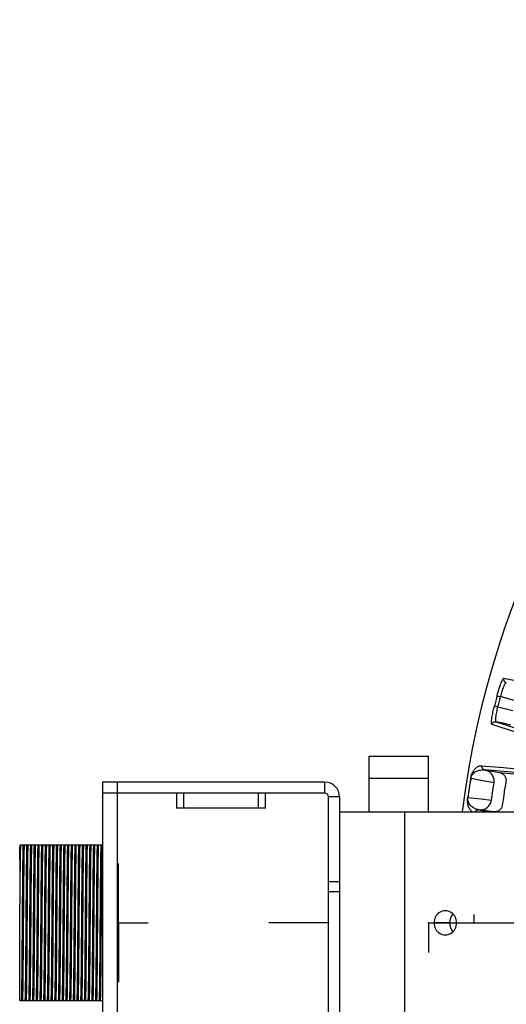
# Model space of a CAD drawing. Header units: millimetres. Extents: x -210 to 108, y 0 to 276.
# Tile 5 of 19: x -210 to -144, y 143 to 276. Entities that reach past the tile are written whole.
import ezdxf

# ---------------------------------------------------------------- set-up
doc = ezdxf.new("R2010")
doc.units = ezdxf.units.MM
doc.header["$PDSIZE"] = -1

msp = doc.modelspace()

# ---------------------------------------------------------------- linework, layer by layer
at = {"color": 7, "linetype": 'Continuous', "lineweight": 25}
for p, q in [((-145.49, 184.6), (-145.01, 184.47)), ((-143.03, 183.92), (-145.01, 184.47)), ((-145.85, 183.21), (-145.37, 183.09)), ((-145.37, 183.09), (-143.36, 182.62)), ((-145.59, 181.09), (-145.64, 181.16)), ((-162.73, 168.94), (-162.73, 176.44)), ((-162.73, 176.44), (-154.73, 176.44)), ((-154.73, 168.94), (-154.73, 176.44)), ((-147.14, 174.57), (-147.13, 174.57)), ((-147.13, 174.57), (-145.15, 174.22)), ((-141.97, 174.12), (-147.13, 174.57)), ((-145.15, 174.22), (-140.02, 173.78)), ((-198.73, 172.94), (-198.73, 134.94)), ((-168.73, 172.94), (-198.73, 172.94)), ((-196.73, 172.94), (-196.73, 136.44)), ((-168.73, 171.44), (-168.73, 172.94)), ((-154.73, 173.44), (-162.73, 173.44)), ((-168.73, 171.44), (-198.73, 171.44)), ((-188.73, 171.44), (-188.73, 169.44)), ((-187.73, 169.44), (-187.73, 171.44)), ((-177.73, 171.44), (-177.73, 169.44)), ((-176.73, 169.44), (-176.73, 171.44)), ((-168.23, 136.94), (-168.23, 170.94)), ((-166.73, 170.94), (-168.23, 170.94)), ((-166.73, 170.94), (-166.73, 136.94)), ((-149.44, 170.89), (-149.43, 170.88)), ((-176.73, 169.44), (-188.73, 169.44)), ((-166.73, 168.94), (-44.23, 168.94)), ((-157.93, 138.94), (-157.93, 168.94)), ((-147.94, 169.2), (-147.95, 169.2)), ((-145.96, 168.94), (-147.94, 169.2)), ((-147.94, 169.2), (-146.77, 168.94)), ((-209.31, 164.44), (-209.89, 164.44)), ((-208.81, 164.44), (-209.28, 164.44)), ((-208.31, 164.44), (-208.78, 164.44)), ((-207.81, 164.44), (-208.28, 164.44)), ((-207.31, 164.44), (-207.78, 164.44)), ((-206.81, 164.44), (-207.28, 164.44)), ((-206.31, 164.44), (-206.78, 164.44)), ((-205.81, 164.44), (-206.28, 164.44)), ((-205.31, 164.44), (-205.78, 164.44)), ((-204.81, 164.44), (-205.28, 164.44)), ((-204.31, 164.44), (-204.78, 164.44)), ((-203.81, 164.44), (-204.28, 164.44)), ((-203.31, 164.44), (-203.78, 164.44)), ((-202.81, 164.44), (-203.28, 164.44)), ((-202.31, 164.44), (-202.78, 164.44)), ((-201.81, 164.44), (-202.28, 164.44)), ((-201.31, 164.44), (-201.78, 164.44)), ((-200.81, 164.44), (-201.28, 164.44)), ((-200.31, 164.44), (-200.78, 164.44)), ((-199.81, 164.44), (-200.28, 164.44)), ((-199.31, 164.44), (-199.78, 164.44)), ((-198.81, 164.44), (-199.28, 164.44)), ((-198.73, 164.44), (-198.78, 164.44)), ((-168.23, 159.53), (-166.73, 159.53)), ((-166.73, 158.12), (-168.23, 158.12)), ((-209.88, 143.44), (-209.88, 156.41)), ((-151.9, 153.94), (-153.97, 153.94)), ((-209.88, 143.44), (-209.64, 143.44)), ((-209.61, 143.44), (-209.14, 143.44)), ((-209.11, 143.44), (-208.64, 143.44)), ((-208.61, 143.44), (-208.14, 143.44)), ((-208.11, 143.44), (-207.64, 143.44)), ((-207.61, 143.44), (-207.14, 143.44)), ((-207.11, 143.44), (-206.64, 143.44)), ((-206.61, 143.44), (-206.14, 143.44)), ((-206.11, 143.44), (-205.64, 143.44)), ((-205.61, 143.44), (-205.14, 143.44)), ((-205.11, 143.44), (-204.64, 143.44)), ((-204.61, 143.44), (-204.14, 143.44)), ((-204.11, 143.44), (-203.64, 143.44)), ((-203.61, 143.44), (-203.14, 143.44)), ((-203.11, 143.44), (-202.64, 143.44)), ((-202.61, 143.44), (-202.14, 143.44)), ((-202.11, 143.44), (-201.64, 143.44)), ((-201.61, 143.44), (-201.14, 143.44)), ((-201.11, 143.44), (-200.64, 143.44)), ((-200.61, 143.44), (-200.14, 143.44)), ((-200.11, 143.44), (-199.64, 143.44)), ((-199.61, 143.44), (-199.14, 143.44)), ((-199.11, 143.44), (-198.73, 143.44))]:
    msp.add_line(p, q, dxfattribs=at)
at = {"color": 7, "linetype": 'Continuous'}
for p, q in [((-196.58, 153.94), (-196.58, 161.97)), ((-196.58, 153.94), (-196.58, 161.97)), ((-168.23, 153.94), (-168.23, 157.96)), ((-168.23, 153.94), (-168.23, 157.96)), ((-148.58, 153.94), (-148.58, 155.05)), ((-196.58, 153.94), (-192.57, 153.94)), ((-196.58, 153.94), (-196.58, 145.92)), ((-196.58, 153.94), (-192.57, 153.94)), ((-196.58, 153.94), (-192.57, 153.94)), ((-196.58, 153.94), (-196.58, 145.92)), ((-196.58, 153.94), (-192.57, 153.94)), ((-168.23, 153.94), (-176.26, 153.94)), ((-168.23, 153.94), (-176.26, 153.94)), ((-154.73, 153.94), (-154.73, 149.93)), ((-154.73, 153.94), (-146.71, 153.94)), ((-148.58, 153.94), (-140.56, 153.94))]:
    msp.add_line(p, q, dxfattribs=at)
at = {"color": 7, "linetype": 'Continuous', "lineweight": 25, "flags": 128}
for points in [[(-144.59, 186.95), (-141.82, 186.43), (-139.7, 186.03)], [(-144.32, 186.29), (-144.24, 186.34), (-144.24, 186.34), (-144.24, 186.34)], [(-145.59, 181.09), (-142.95, 180.22), (-140.87, 179.54)], [(-143.64, 180.63), (-144.73, 180.88), (-145.59, 181.09)], [(-141.47, 179.16), (-144.09, 180.02), (-146.19, 180.71)], [(-147.54, 175.15), (-144.62, 174.9), (-142.38, 174.7)], [(-145.15, 174.22), (-145.14, 174.22), (-145.14, 174.22)], [(-145.9, 172.85), (-147.66, 173.16), (-149.04, 173.4)], [(-149.43, 170.88), (-147.65, 170.66), (-146.26, 170.48)], [(-208.58, 143.6), (-208.56, 143.97), (-208.53, 145.44), (-208.51, 147.77), (-208.48, 150.63), (-208.46, 153.94), (-208.43, 157.26), (-208.41, 160.12), (-208.38, 162.45), (-208.36, 163.92), (-208.33, 164.34), (-208.33, 164.34)], [(-208.08, 143.6), (-208.06, 143.97), (-208.03, 145.44), (-208.01, 147.77), (-207.98, 150.63), (-207.96, 153.94), (-207.93, 157.26), (-207.91, 160.12), (-207.88, 162.45), (-207.86, 163.92), (-207.83, 164.34), (-207.83, 164.34)], [(-207.58, 143.6), (-207.56, 143.97), (-207.53, 145.44), (-207.51, 147.77), (-207.48, 150.63), (-207.46, 153.94), (-207.43, 157.26), (-207.41, 160.12), (-207.38, 162.45), (-207.36, 163.92), (-207.33, 164.34), (-207.33, 164.34)], [(-207.08, 143.6), (-207.06, 143.97), (-207.03, 145.44), (-207.01, 147.77), (-206.98, 150.63), (-206.96, 153.94), (-206.93, 157.26), (-206.91, 160.12), (-206.88, 162.45), (-206.86, 163.92), (-206.83, 164.34), (-206.83, 164.34)], [(-206.58, 143.6), (-206.56, 143.97), (-206.53, 145.44), (-206.51, 147.77), (-206.48, 150.63), (-206.46, 153.94), (-206.43, 157.26), (-206.41, 160.12), (-206.38, 162.45), (-206.36, 163.92), (-206.33, 164.34), (-206.33, 164.34)], [(-206.08, 143.6), (-206.06, 143.97), (-206.03, 145.44), (-206.01, 147.77), (-205.98, 150.63), (-205.96, 153.94), (-205.93, 157.26), (-205.91, 160.12), (-205.88, 162.45), (-205.86, 163.92), (-205.83, 164.34), (-205.83, 164.34)], [(-205.58, 143.6), (-205.56, 143.97), (-205.53, 145.44), (-205.51, 147.77), (-205.48, 150.63), (-205.46, 153.94), (-205.43, 157.26), (-205.41, 160.12), (-205.38, 162.45), (-205.36, 163.92), (-205.33, 164.34), (-205.33, 164.34)], [(-204.58, 143.6), (-204.56, 143.97), (-204.53, 145.44), (-204.51, 147.77), (-204.48, 150.63), (-204.46, 153.94), (-204.43, 157.26), (-204.41, 160.12), (-204.38, 162.45), (-204.36, 163.92), (-204.33, 164.34), (-204.33, 164.34)], [(-204.08, 143.6), (-204.06, 143.97), (-204.03, 145.44), (-204.01, 147.77), (-203.98, 150.63), (-203.96, 153.94), (-203.93, 157.26), (-203.91, 160.12), (-203.88, 162.45), (-203.86, 163.92), (-203.83, 164.34), (-203.83, 164.34)], [(-201.58, 143.6), (-201.56, 143.97), (-201.53, 145.44), (-201.51, 147.77), (-201.48, 150.63), (-201.46, 153.94), (-201.43, 157.26), (-201.41, 160.12), (-201.38, 162.45), (-201.36, 163.92), (-201.33, 164.34), (-201.33, 164.34)], [(-201.08, 143.6), (-201.06, 143.97), (-201.03, 145.44), (-201.01, 147.77), (-200.98, 150.63), (-200.96, 153.94), (-200.93, 157.26), (-200.91, 160.12), (-200.88, 162.45), (-200.86, 163.92), (-200.83, 164.34), (-200.83, 164.34)], [(-199.58, 143.6), (-199.56, 143.97), (-199.53, 145.44), (-199.51, 147.77), (-199.48, 150.63), (-199.46, 153.94), (-199.43, 157.26), (-199.41, 160.12), (-199.38, 162.45), (-199.36, 163.92), (-199.33, 164.34), (-199.33, 164.34)]]:
    msp.add_lwpolyline(points, dxfattribs=at)
at = {"color": 7, "linetype": 'Continuous', "lineweight": 25}
for centre, radius, start, end in [((-29.23, 153.94), 121.89, 7.0686, 172.9314), ((-29.23, 153.94), 121.89, 7.0689, 172.9311), ((-29.23, 153.94), 120.23, 165.228, 165.9139), ((-168.73, 170.94), 2, 360, 90), ((-29.23, 153.94), 121.4, 170.7771, 171.9777), ((-29.23, 153.94), 121.38, 170.7771, 171.9777), ((-168.73, 170.94), 0.5, 0, 90), ((-152.47, 154.06), 1.51, 355.6835, 184.3165), ((-150.2, 153.97), 1.71, 136.5, 180.7184), ((-152.47, 153.83), 1.51, 175.6835, 4.3165), ((-150.2, 153.92), 1.71, 179.2816, 223.5)]:
    msp.add_arc(centre, radius, start, end, dxfattribs=at)
for points, knots in [([(-145.49, 184.6), (-145.39, 184.96), (-145.2, 185.67), (-144.91, 186.44), (-144.69, 186.89), (-144.62, 186.93), (-144.59, 186.95)], [0, 0, 0, 0, 0.27982, 0.559169, 0.779392, 1, 1, 1, 1]), ([(-145.01, 184.47), (-144.94, 184.72), (-144.84, 185.09), (-144.69, 185.54), (-144.54, 185.92), (-144.41, 186.18), (-144.34, 186.27), (-144.32, 186.29)], [0, 0, 0, 0, 0.286768, 0.437694, 0.593337, 0.889454, 1, 1, 1, 1]), ([(-144.59, 186.95), (-144.6, 186.89), (-144.61, 186.8), (-144.59, 186.67), (-144.55, 186.57), (-144.49, 186.49), (-144.39, 186.4), (-144.3, 186.36), (-144.24, 186.34)], [0, 0, 0, 0, 0.2394117, 0.3683318, 0.5000003, 0.6316688, 0.7605887, 1, 1, 1, 1]), ([(-145.37, 183.09), (-145.3, 183.35), (-145.19, 183.81), (-145.07, 184.27), (-145.01, 184.47)], [0, 0, 0, 0, 0.56, 1, 1, 1, 1]), ([(-146.19, 180.71), (-146.22, 180.76), (-146.27, 180.87), (-146.2, 181.55), (-146.05, 182.36), (-145.92, 182.93), (-145.85, 183.21)], [0, 0, 0, 0, 0.280377, 0.559712, 0.779882, 1, 1, 1, 1]), ([(-145.64, 181.16), (-145.65, 181.19), (-145.67, 181.3), (-145.65, 181.59), (-145.6, 182), (-145.52, 182.46), (-145.43, 182.84), (-145.37, 183.09)], [0, 0, 0, 0, 0.110502, 0.40664, 0.562298, 0.713231, 1, 1, 1, 1]), ([(-146.19, 180.71), (-146.17, 180.77), (-146.14, 180.86), (-146.05, 180.96), (-145.97, 181.03), (-145.88, 181.07), (-145.75, 181.1), (-145.66, 181.09), (-145.59, 181.09)], [0, 0, 0, 0, 0.239379, 0.368293, 0.499962, 0.631636, 0.760566, 1, 1, 1, 1]), ([(-149.06, 173.4), (-149.05, 173.45), (-149.03, 173.55), (-149, 173.7), (-148.96, 173.83), (-148.91, 173.97), (-148.86, 174.11), (-148.78, 174.27), (-148.69, 174.44), (-148.55, 174.63), (-148.39, 174.81), (-148.15, 175.02), (-147.85, 175.15), (-147.64, 175.15), (-147.54, 175.15)], [0, 0, 0, 0, 0.011715, 0.02535, 0.042264, 0.063186, 0.091791, 0.125922, 0.188493, 0.250824, 0.366653, 0.500345, 0.750124, 1, 1, 1, 1]), ([(-149.04, 173.4), (-149.04, 173.42), (-149.03, 173.47), (-149.01, 173.55), (-148.92, 173.81), (-148.6, 174.24), (-148.04, 174.57), (-147.57, 174.58), (-147.3, 174.59)], [0, 0, 0, 0, 0.006129, 0.01252, 0.026246, 0.116739, 0.493304, 1, 1, 1, 1]), ([(-147.54, 175.15), (-147.54, 175.09), (-147.55, 174.99), (-147.51, 174.86), (-147.47, 174.79), (-147.42, 174.73), (-147.36, 174.67), (-147.27, 174.61), (-147.18, 174.58), (-147.14, 174.57)], [0, 0, 0, 0, 0.242415, 0.371253, 0.501733, 0.564129, 0.671423, 0.819818, 1, 1, 1, 1]), ([(-147.3, 174.59), (-147.25, 174.58), (-147.18, 174.57), (-147.16, 174.57), (-147.15, 174.57)], [0, 0, 0, 0, 0.64599, 1, 1, 1, 1]), ([(-147.15, 174.57), (-147.15, 174.57), (-147.14, 174.57), (-147.14, 174.57), (-147.14, 174.57)], [0, 0, 0, 0, 0.500001, 1, 1, 1, 1]), ([(-145.9, 172.85), (-145.89, 172.95), (-145.87, 173.14), (-145.93, 173.53), (-146.14, 173.97), (-146.57, 174.39), (-146.94, 174.51), (-147.13, 174.57)], [0, 0, 0, 0, 0.125465, 0.251186, 0.500358, 0.750057, 1, 1, 1, 1]), ([(-145.14, 174.22), (-145.01, 174.18), (-144.76, 174.11), (-144.46, 173.83), (-144.31, 173.53), (-144.27, 173.26), (-144.28, 173.13), (-144.29, 173.07)], [0, 0, 0, 0, 0.2503398, 0.4997587, 0.7491422, 0.8748354, 1, 1, 1, 1]), ([(-149.06, 173.4), (-149.06, 173.4), (-149.05, 173.4), (-149.05, 173.4), (-149.04, 173.4)], [0, 0, 0, 0, 0.559968, 1, 1, 1, 1]), ([(-146.26, 170.48), (-146.2, 170.92), (-146.08, 171.71), (-145.96, 172.5), (-145.9, 172.85)], [0, 0, 0, 0, 0.559999, 1, 1, 1, 1]), ([(-144.29, 173.07), (-144.39, 172.46), (-144.57, 171.37), (-144.72, 170.27), (-144.79, 169.79)], [0, 0, 0, 0, 0.559999, 1, 1, 1, 1]), ([(-148.89, 168.94), (-148.89, 168.95), (-148.96, 168.99), (-149.06, 169.11), (-149.18, 169.28), (-149.26, 169.43), (-149.33, 169.6), (-149.39, 169.79), (-149.43, 169.97), (-149.46, 170.15), (-149.47, 170.33), (-149.47, 170.52), (-149.46, 170.73), (-149.45, 170.84), (-149.44, 170.89)], [0, 0, 0, 0, 0.021692, 0.262448, 0.396742, 0.519341, 0.630367, 0.722269, 0.814525, 0.864811, 0.907024, 0.962616, 0.982721, 1, 1, 1, 1]), ([(-148.11, 169.23), (-148.36, 169.32), (-148.74, 169.44), (-149.15, 169.85), (-149.34, 170.18), (-149.41, 170.42), (-149.44, 170.6), (-149.44, 170.73), (-149.43, 170.82), (-149.43, 170.86), (-149.43, 170.88)], [0, 0, 0, 0, 0.506374, 0.758088, 0.883, 0.944303, 0.973771, 0.987488, 0.993875, 1, 1, 1, 1]), ([(-147.95, 169.2), (-147.76, 169.2), (-147.36, 169.2), (-146.82, 169.47), (-146.49, 169.84), (-146.32, 170.19), (-146.28, 170.38), (-146.26, 170.48)], [0, 0, 0, 0, 0.250365, 0.49979, 0.749195, 0.874833, 1, 1, 1, 1]), ([(-148.45, 168.94), (-148.45, 168.95), (-148.43, 169.01), (-148.33, 169.1), (-148.19, 169.17), (-148.07, 169.21), (-147.99, 169.2), (-147.95, 169.2)], [0, 0, 0, 0, 0.001527, 0.338855, 0.623989, 0.800788, 1, 1, 1, 1]), ([(-147.96, 169.2), (-147.97, 169.2), (-148, 169.21), (-148.06, 169.22), (-148.11, 169.23)], [0, 0, 0, 0, 0.354009, 1, 1, 1, 1]), ([(-147.95, 169.2), (-147.96, 169.2), (-147.96, 169.2), (-147.96, 169.2), (-147.96, 169.2)], [0, 0, 0, 0, 0.499999, 1, 1, 1, 1]), ([(-144.79, 169.79), (-144.82, 169.67), (-144.87, 169.48), (-145.03, 169.27), (-145.23, 169.09), (-145.54, 168.93), (-145.81, 168.94), (-145.94, 168.94)], [0, 0, 0, 0, 0.238252, 0.369358, 0.500716, 0.750235, 1, 1, 1, 1]), ([(-209.88, 162.39), (-209.87, 162.91), (-209.86, 163.94), (-209.84, 164.47), (-209.83, 164.34), (-209.83, 164.33)], [0, 0, 0, 0, 0.500957, 0.986693, 1, 1, 1, 1]), ([(-209.78, 164.35), (-209.78, 164.35), (-209.79, 164.37), (-209.81, 163.42), (-209.84, 161.66), (-209.86, 159.26), (-209.88, 157.36), (-209.88, 156.41)], [0, 0, 0, 0, 0.13323, 0.352352, 0.573184, 0.786517, 1, 1, 1, 1]), ([(-209.88, 164.34), (-209.88, 164.31), (-209.88, 164.22), (-209.88, 163.04), (-209.88, 162.39)], [0, 0, 0, 0, 0.450571, 1, 1, 1, 1]), ([(-209.64, 143.47), (-209.63, 143.55), (-209.62, 143.71), (-209.59, 145.25), (-209.56, 147.6), (-209.54, 150.6), (-209.51, 153.94), (-209.49, 157.29), (-209.46, 160.29), (-209.44, 162.64), (-209.41, 164.18), (-209.4, 164.34), (-209.39, 164.42)], [0, 0, 0, 0, 0.093686, 0.196943, 0.298658, 0.397294, 0.5, 0.602706, 0.701342, 0.803057, 0.906314, 1, 1, 1, 1]), ([(-209.58, 143.6), (-209.58, 143.66), (-209.56, 143.81), (-209.53, 145.3), (-209.51, 147.63), (-209.48, 150.61), (-209.46, 153.94), (-209.43, 157.27), (-209.41, 160.26), (-209.38, 162.59), (-209.36, 164.08), (-209.34, 164.23), (-209.33, 164.29)], [0, 0, 0, 0, 0.088932, 0.193367, 0.296326, 0.396106, 0.5, 0.603894, 0.703674, 0.806633, 0.911068, 1, 1, 1, 1]), ([(-209.28, 164.42), (-209.28, 164.34), (-209.3, 164.18), (-209.33, 162.64), (-209.35, 160.29), (-209.38, 157.29), (-209.4, 153.94), (-209.43, 150.6), (-209.45, 147.6), (-209.48, 145.25), (-209.5, 143.71), (-209.52, 143.55), (-209.53, 143.47)], [0, 0, 0, 0, 0.093686, 0.196943, 0.298658, 0.397294, 0.5, 0.602706, 0.701342, 0.803057, 0.906314, 1, 1, 1, 1]), ([(-209.14, 143.47), (-209.13, 143.55), (-209.12, 143.71), (-209.09, 145.25), (-209.06, 147.6), (-209.04, 150.6), (-209.01, 153.94), (-208.99, 157.29), (-208.96, 160.29), (-208.94, 162.64), (-208.91, 164.18), (-208.9, 164.34), (-208.89, 164.42)], [0, 0, 0, 0, 0.093686, 0.196943, 0.298658, 0.397294, 0.5, 0.602706, 0.701342, 0.803057, 0.906314, 1, 1, 1, 1]), ([(-209.08, 143.6), (-209.08, 143.66), (-209.06, 143.81), (-209.03, 145.3), (-209.01, 147.63), (-208.98, 150.61), (-208.96, 153.94), (-208.93, 157.27), (-208.91, 160.26), (-208.88, 162.59), (-208.86, 164.08), (-208.84, 164.23), (-208.83, 164.29)], [0, 0, 0, 0, 0.088932, 0.193367, 0.296326, 0.396106, 0.5, 0.603894, 0.703674, 0.806633, 0.911068, 1, 1, 1, 1]), ([(-208.78, 164.42), (-208.78, 164.34), (-208.8, 164.18), (-208.83, 162.64), (-208.85, 160.29), (-208.88, 157.29), (-208.9, 153.94), (-208.93, 150.6), (-208.95, 147.6), (-208.98, 145.25), (-209, 143.71), (-209.02, 143.55), (-209.03, 143.47)], [0, 0, 0, 0, 0.093686, 0.196943, 0.298658, 0.397294, 0.5, 0.602706, 0.701342, 0.803057, 0.906314, 1, 1, 1, 1]), ([(-208.64, 143.49), (-208.63, 143.56), (-208.62, 143.72), (-208.59, 145.25), (-208.56, 147.6), (-208.54, 150.6), (-208.51, 153.94), (-208.49, 157.29), (-208.46, 160.29), (-208.44, 162.64), (-208.41, 164.2), (-208.4, 164.36), (-208.39, 164.44)], [0, 0, 0, 0, 0.090311, 0.193454, 0.295056, 0.393583, 0.496175, 0.598768, 0.697294, 0.798896, 0.902039, 1, 1, 1, 1]), ([(-208.28, 164.42), (-208.28, 164.34), (-208.3, 164.18), (-208.33, 162.64), (-208.35, 160.29), (-208.38, 157.29), (-208.4, 153.94), (-208.43, 150.6), (-208.45, 147.6), (-208.48, 145.25), (-208.5, 143.71), (-208.52, 143.55), (-208.53, 143.47)], [0, 0, 0, 0, 0.093686, 0.196943, 0.298658, 0.397294, 0.5, 0.602706, 0.701342, 0.803057, 0.906314, 1, 1, 1, 1]), ([(-208.14, 143.49), (-208.13, 143.56), (-208.12, 143.72), (-208.09, 145.25), (-208.06, 147.6), (-208.04, 150.6), (-208.01, 153.94), (-207.99, 157.29), (-207.96, 160.29), (-207.94, 162.64), (-207.91, 164.2), (-207.9, 164.36), (-207.89, 164.44)], [0, 0, 0, 0, 0.090311, 0.193454, 0.295056, 0.393583, 0.496175, 0.598768, 0.697294, 0.798896, 0.902039, 1, 1, 1, 1]), ([(-207.78, 164.42), (-207.78, 164.34), (-207.8, 164.18), (-207.83, 162.64), (-207.85, 160.29), (-207.88, 157.29), (-207.9, 153.94), (-207.93, 150.6), (-207.95, 147.6), (-207.98, 145.25), (-208, 143.71), (-208.02, 143.55), (-208.03, 143.47)], [0, 0, 0, 0, 0.093686, 0.196943, 0.298658, 0.397294, 0.5, 0.602706, 0.701342, 0.803057, 0.906314, 1, 1, 1, 1]), ([(-207.64, 143.49), (-207.63, 143.56), (-207.62, 143.72), (-207.59, 145.25), (-207.56, 147.6), (-207.54, 150.6), (-207.51, 153.94), (-207.49, 157.29), (-207.46, 160.29), (-207.44, 162.64), (-207.41, 164.2), (-207.4, 164.36), (-207.39, 164.44)], [0, 0, 0, 0, 0.0903114, 0.1934545, 0.2950564, 0.393583, 0.4961754, 0.5987678, 0.6972944, 0.7988963, 0.9020393, 1, 1, 1, 1]), ([(-207.28, 164.42), (-207.28, 164.34), (-207.3, 164.18), (-207.33, 162.64), (-207.35, 160.29), (-207.38, 157.29), (-207.4, 153.94), (-207.43, 150.6), (-207.45, 147.6), (-207.48, 145.25), (-207.5, 143.71), (-207.52, 143.55), (-207.53, 143.47)], [0, 0, 0, 0, 0.093686, 0.196943, 0.298658, 0.397294, 0.5, 0.602706, 0.701342, 0.803057, 0.906314, 1, 1, 1, 1]), ([(-207.14, 143.47), (-207.13, 143.55), (-207.12, 143.71), (-207.09, 145.25), (-207.06, 147.6), (-207.04, 150.6), (-207.01, 153.94), (-206.99, 157.29), (-206.96, 160.29), (-206.94, 162.64), (-206.91, 164.18), (-206.9, 164.34), (-206.89, 164.42)], [0, 0, 0, 0, 0.093686, 0.196943, 0.298658, 0.397294, 0.5, 0.602706, 0.701342, 0.803057, 0.906314, 1, 1, 1, 1]), ([(-206.78, 164.42), (-206.78, 164.34), (-206.8, 164.18), (-206.83, 162.64), (-206.85, 160.29), (-206.88, 157.29), (-206.9, 153.94), (-206.93, 150.6), (-206.95, 147.6), (-206.98, 145.25), (-207, 143.71), (-207.02, 143.55), (-207.03, 143.47)], [0, 0, 0, 0, 0.093686, 0.196943, 0.298658, 0.397294, 0.5, 0.602706, 0.701342, 0.803057, 0.906314, 1, 1, 1, 1]), ([(-206.64, 143.49), (-206.63, 143.56), (-206.62, 143.72), (-206.59, 145.25), (-206.56, 147.6), (-206.54, 150.6), (-206.51, 153.94), (-206.49, 157.29), (-206.46, 160.29), (-206.44, 162.64), (-206.41, 164.2), (-206.4, 164.36), (-206.39, 164.44)], [0, 0, 0, 0, 0.090311, 0.193454, 0.295056, 0.393583, 0.496175, 0.598768, 0.697294, 0.798896, 0.902039, 1, 1, 1, 1]), ([(-206.28, 164.4), (-206.29, 164.33), (-206.3, 164.17), (-206.33, 162.64), (-206.35, 160.29), (-206.38, 157.29), (-206.4, 153.94), (-206.43, 150.6), (-206.45, 147.6), (-206.48, 145.25), (-206.5, 143.69), (-206.52, 143.53), (-206.53, 143.45)], [0, 0, 0, 0, 0.090311, 0.193455, 0.295056, 0.393583, 0.496175, 0.598768, 0.697294, 0.798896, 0.902039, 1, 1, 1, 1]), ([(-206.14, 143.49), (-206.13, 143.56), (-206.12, 143.72), (-206.09, 145.25), (-206.06, 147.6), (-206.04, 150.6), (-206.01, 153.94), (-205.99, 157.29), (-205.96, 160.29), (-205.94, 162.64), (-205.91, 164.2), (-205.9, 164.36), (-205.89, 164.44)], [0, 0, 0, 0, 0.090311, 0.193454, 0.295056, 0.393583, 0.496175, 0.598768, 0.697294, 0.798896, 0.902039, 1, 1, 1, 1]), ([(-205.78, 164.42), (-205.78, 164.34), (-205.8, 164.18), (-205.83, 162.64), (-205.85, 160.29), (-205.88, 157.29), (-205.9, 153.94), (-205.93, 150.6), (-205.95, 147.6), (-205.98, 145.25), (-206, 143.71), (-206.02, 143.55), (-206.03, 143.47)], [0, 0, 0, 0, 0.093686, 0.196943, 0.298658, 0.397294, 0.5, 0.602706, 0.701342, 0.803057, 0.906314, 1, 1, 1, 1]), ([(-205.64, 143.49), (-205.63, 143.56), (-205.62, 143.72), (-205.59, 145.25), (-205.56, 147.6), (-205.54, 150.6), (-205.51, 153.94), (-205.49, 157.29), (-205.46, 160.29), (-205.44, 162.64), (-205.41, 164.2), (-205.4, 164.36), (-205.39, 164.44)], [0, 0, 0, 0, 0.090311, 0.193454, 0.295056, 0.393583, 0.496175, 0.598768, 0.697294, 0.798896, 0.902039, 1, 1, 1, 1]), ([(-205.28, 164.42), (-205.28, 164.34), (-205.3, 164.18), (-205.33, 162.64), (-205.35, 160.29), (-205.38, 157.29), (-205.4, 153.94), (-205.43, 150.6), (-205.45, 147.6), (-205.48, 145.25), (-205.5, 143.71), (-205.52, 143.55), (-205.53, 143.47)], [0, 0, 0, 0, 0.093686, 0.196943, 0.298658, 0.397294, 0.5, 0.602706, 0.701342, 0.803057, 0.906314, 1, 1, 1, 1]), ([(-205.14, 143.47), (-205.13, 143.55), (-205.12, 143.71), (-205.09, 145.25), (-205.06, 147.6), (-205.04, 150.6), (-205.01, 153.94), (-204.99, 157.29), (-204.96, 160.29), (-204.94, 162.64), (-204.91, 164.18), (-204.9, 164.34), (-204.89, 164.42)], [0, 0, 0, 0, 0.093686, 0.196943, 0.298658, 0.397294, 0.5, 0.602706, 0.701342, 0.803057, 0.906314, 1, 1, 1, 1]), ([(-205.08, 143.6), (-205.08, 143.66), (-205.06, 143.81), (-205.03, 145.3), (-205.01, 147.63), (-204.98, 150.61), (-204.96, 153.94), (-204.93, 157.27), (-204.91, 160.26), (-204.88, 162.59), (-204.86, 164.08), (-204.84, 164.23), (-204.83, 164.29)], [0, 0, 0, 0, 0.088932, 0.193367, 0.296326, 0.396106, 0.5, 0.603894, 0.703674, 0.806633, 0.911068, 1, 1, 1, 1]), ([(-204.78, 164.4), (-204.79, 164.33), (-204.8, 164.17), (-204.83, 162.64), (-204.85, 160.29), (-204.88, 157.29), (-204.9, 153.94), (-204.93, 150.6), (-204.95, 147.6), (-204.98, 145.25), (-205, 143.69), (-205.02, 143.53), (-205.03, 143.45)], [0, 0, 0, 0, 0.090311, 0.193455, 0.295056, 0.393583, 0.496175, 0.598768, 0.697294, 0.798896, 0.902039, 1, 1, 1, 1]), ([(-204.64, 143.49), (-204.63, 143.56), (-204.62, 143.72), (-204.59, 145.25), (-204.56, 147.6), (-204.54, 150.6), (-204.51, 153.94), (-204.49, 157.29), (-204.46, 160.29), (-204.44, 162.64), (-204.41, 164.2), (-204.4, 164.36), (-204.39, 164.44)], [0, 0, 0, 0, 0.090311, 0.193454, 0.295056, 0.393583, 0.496175, 0.598768, 0.697294, 0.798896, 0.902039, 1, 1, 1, 1]), ([(-204.28, 164.4), (-204.29, 164.33), (-204.3, 164.17), (-204.33, 162.64), (-204.35, 160.29), (-204.38, 157.29), (-204.4, 153.94), (-204.43, 150.6), (-204.45, 147.6), (-204.48, 145.25), (-204.5, 143.69), (-204.52, 143.53), (-204.53, 143.45)], [0, 0, 0, 0, 0.090311, 0.193455, 0.295056, 0.393583, 0.496175, 0.598768, 0.697294, 0.798896, 0.902039, 1, 1, 1, 1]), ([(-204.14, 143.49), (-204.13, 143.56), (-204.12, 143.72), (-204.09, 145.25), (-204.06, 147.6), (-204.04, 150.6), (-204.01, 153.94), (-203.99, 157.29), (-203.96, 160.29), (-203.94, 162.64), (-203.91, 164.2), (-203.9, 164.36), (-203.89, 164.44)], [0, 0, 0, 0, 0.090311, 0.193454, 0.295056, 0.393583, 0.496175, 0.598768, 0.697294, 0.798896, 0.902039, 1, 1, 1, 1]), ([(-203.78, 164.42), (-203.78, 164.34), (-203.8, 164.18), (-203.83, 162.64), (-203.85, 160.29), (-203.88, 157.29), (-203.9, 153.94), (-203.93, 150.6), (-203.95, 147.6), (-203.98, 145.25), (-204, 143.71), (-204.02, 143.55), (-204.03, 143.47)], [0, 0, 0, 0, 0.093686, 0.196943, 0.298658, 0.397294, 0.5, 0.602706, 0.701342, 0.803057, 0.906314, 1, 1, 1, 1]), ([(-203.64, 143.49), (-203.63, 143.56), (-203.62, 143.72), (-203.59, 145.25), (-203.56, 147.6), (-203.54, 150.6), (-203.51, 153.94), (-203.49, 157.29), (-203.46, 160.29), (-203.44, 162.64), (-203.41, 164.2), (-203.4, 164.36), (-203.39, 164.44)], [0, 0, 0, 0, 0.090311, 0.193454, 0.295056, 0.393583, 0.496175, 0.598768, 0.697294, 0.798896, 0.902039, 1, 1, 1, 1]), ([(-203.58, 143.6), (-203.58, 143.66), (-203.56, 143.81), (-203.53, 145.3), (-203.51, 147.63), (-203.48, 150.61), (-203.46, 153.94), (-203.43, 157.27), (-203.41, 160.26), (-203.38, 162.59), (-203.36, 164.08), (-203.34, 164.23), (-203.33, 164.29)], [0, 0, 0, 0, 0.088932, 0.193367, 0.296326, 0.396106, 0.5, 0.603894, 0.703674, 0.806633, 0.911068, 1, 1, 1, 1]), ([(-203.28, 164.4), (-203.29, 164.33), (-203.3, 164.17), (-203.33, 162.64), (-203.35, 160.29), (-203.38, 157.29), (-203.4, 153.94), (-203.43, 150.6), (-203.45, 147.6), (-203.48, 145.25), (-203.5, 143.69), (-203.52, 143.53), (-203.53, 143.45)], [0, 0, 0, 0, 0.090311, 0.193455, 0.295056, 0.393583, 0.496175, 0.598768, 0.697294, 0.798896, 0.902039, 1, 1, 1, 1]), ([(-203.14, 143.49), (-203.13, 143.56), (-203.12, 143.72), (-203.09, 145.25), (-203.06, 147.6), (-203.04, 150.6), (-203.01, 153.94), (-202.99, 157.29), (-202.96, 160.29), (-202.94, 162.64), (-202.91, 164.2), (-202.9, 164.36), (-202.89, 164.44)], [0, 0, 0, 0, 0.090311, 0.193454, 0.295056, 0.393583, 0.496175, 0.598768, 0.697294, 0.798896, 0.902039, 1, 1, 1, 1]), ([(-203.08, 143.6), (-203.08, 143.66), (-203.06, 143.81), (-203.03, 145.3), (-203.01, 147.63), (-202.98, 150.61), (-202.96, 153.94), (-202.93, 157.27), (-202.91, 160.26), (-202.88, 162.59), (-202.86, 164.08), (-202.84, 164.23), (-202.83, 164.29)], [0, 0, 0, 0, 0.088932, 0.193367, 0.296326, 0.396106, 0.5, 0.603894, 0.703674, 0.806633, 0.911068, 1, 1, 1, 1]), ([(-202.78, 164.4), (-202.79, 164.33), (-202.8, 164.17), (-202.83, 162.64), (-202.85, 160.29), (-202.88, 157.29), (-202.9, 153.94), (-202.93, 150.6), (-202.95, 147.6), (-202.98, 145.25), (-203, 143.69), (-203.02, 143.53), (-203.03, 143.45)], [0, 0, 0, 0, 0.090311, 0.193455, 0.295056, 0.393583, 0.496175, 0.598768, 0.697294, 0.798896, 0.902039, 1, 1, 1, 1]), ([(-202.64, 143.49), (-202.63, 143.56), (-202.62, 143.72), (-202.59, 145.25), (-202.56, 147.6), (-202.54, 150.6), (-202.51, 153.94), (-202.49, 157.29), (-202.46, 160.29), (-202.44, 162.64), (-202.41, 164.2), (-202.4, 164.36), (-202.39, 164.44)], [0, 0, 0, 0, 0.090311, 0.193454, 0.295056, 0.393583, 0.496175, 0.598768, 0.697294, 0.798896, 0.902039, 1, 1, 1, 1]), ([(-202.58, 143.6), (-202.58, 143.66), (-202.56, 143.81), (-202.53, 145.3), (-202.51, 147.63), (-202.48, 150.61), (-202.46, 153.94), (-202.43, 157.27), (-202.41, 160.26), (-202.38, 162.59), (-202.36, 164.08), (-202.34, 164.23), (-202.33, 164.29)], [0, 0, 0, 0, 0.088932, 0.193367, 0.296326, 0.396106, 0.5, 0.603894, 0.703674, 0.806633, 0.911068, 1, 1, 1, 1]), ([(-202.28, 164.4), (-202.29, 164.33), (-202.3, 164.17), (-202.33, 162.64), (-202.35, 160.29), (-202.38, 157.29), (-202.4, 153.94), (-202.43, 150.6), (-202.45, 147.6), (-202.48, 145.25), (-202.5, 143.69), (-202.52, 143.53), (-202.53, 143.45)], [0, 0, 0, 0, 0.0903115, 0.1934545, 0.2950564, 0.393583, 0.4961754, 0.5987678, 0.6972944, 0.7988963, 0.9020393, 1, 1, 1, 1]), ([(-202.14, 143.49), (-202.13, 143.56), (-202.12, 143.72), (-202.09, 145.25), (-202.06, 147.6), (-202.04, 150.6), (-202.01, 153.94), (-201.99, 157.29), (-201.96, 160.29), (-201.94, 162.64), (-201.91, 164.2), (-201.9, 164.36), (-201.89, 164.44)], [0, 0, 0, 0, 0.090311, 0.193454, 0.295056, 0.393583, 0.496175, 0.598768, 0.697294, 0.798896, 0.902039, 1, 1, 1, 1]), ([(-202.08, 143.6), (-202.08, 143.66), (-202.06, 143.81), (-202.03, 145.3), (-202.01, 147.63), (-201.98, 150.61), (-201.96, 153.94), (-201.93, 157.27), (-201.91, 160.26), (-201.88, 162.59), (-201.86, 164.08), (-201.84, 164.23), (-201.83, 164.29)], [0, 0, 0, 0, 0.088932, 0.193367, 0.296326, 0.396106, 0.5, 0.603894, 0.703674, 0.806633, 0.911068, 1, 1, 1, 1]), ([(-201.78, 164.4), (-201.79, 164.33), (-201.8, 164.17), (-201.83, 162.64), (-201.85, 160.29), (-201.88, 157.29), (-201.9, 153.94), (-201.93, 150.6), (-201.95, 147.6), (-201.98, 145.25), (-202, 143.69), (-202.02, 143.53), (-202.03, 143.45)], [0, 0, 0, 0, 0.090311, 0.193455, 0.295056, 0.393583, 0.496175, 0.598768, 0.697294, 0.798896, 0.902039, 1, 1, 1, 1]), ([(-201.64, 143.49), (-201.63, 143.56), (-201.62, 143.72), (-201.59, 145.25), (-201.56, 147.6), (-201.54, 150.6), (-201.51, 153.94), (-201.49, 157.29), (-201.46, 160.29), (-201.44, 162.64), (-201.41, 164.2), (-201.4, 164.36), (-201.39, 164.44)], [0, 0, 0, 0, 0.090311, 0.193454, 0.295056, 0.393583, 0.496175, 0.598768, 0.697294, 0.798896, 0.902039, 1, 1, 1, 1]), ([(-201.28, 164.4), (-201.29, 164.33), (-201.3, 164.17), (-201.33, 162.64), (-201.35, 160.29), (-201.38, 157.29), (-201.4, 153.94), (-201.43, 150.6), (-201.45, 147.6), (-201.48, 145.25), (-201.5, 143.69), (-201.52, 143.53), (-201.53, 143.45)], [0, 0, 0, 0, 0.090311, 0.193455, 0.295056, 0.393583, 0.496175, 0.598768, 0.697294, 0.798896, 0.902039, 1, 1, 1, 1]), ([(-201.14, 143.49), (-201.13, 143.56), (-201.12, 143.72), (-201.09, 145.25), (-201.06, 147.6), (-201.04, 150.6), (-201.01, 153.94), (-200.99, 157.29), (-200.96, 160.29), (-200.94, 162.64), (-200.91, 164.2), (-200.9, 164.36), (-200.89, 164.44)], [0, 0, 0, 0, 0.090311, 0.193454, 0.295056, 0.393583, 0.496175, 0.598768, 0.697294, 0.798896, 0.902039, 1, 1, 1, 1]), ([(-200.78, 164.4), (-200.79, 164.33), (-200.8, 164.17), (-200.83, 162.64), (-200.85, 160.29), (-200.88, 157.29), (-200.9, 153.94), (-200.93, 150.6), (-200.95, 147.6), (-200.98, 145.25), (-201, 143.69), (-201.02, 143.53), (-201.03, 143.45)], [0, 0, 0, 0, 0.090311, 0.193455, 0.295056, 0.393583, 0.496175, 0.598768, 0.697294, 0.798896, 0.902039, 1, 1, 1, 1]), ([(-200.64, 143.49), (-200.63, 143.56), (-200.62, 143.72), (-200.59, 145.25), (-200.56, 147.6), (-200.54, 150.6), (-200.51, 153.94), (-200.49, 157.29), (-200.46, 160.29), (-200.44, 162.64), (-200.41, 164.2), (-200.4, 164.36), (-200.39, 164.44)], [0, 0, 0, 0, 0.090311, 0.193454, 0.295056, 0.393583, 0.496175, 0.598768, 0.697294, 0.798896, 0.902039, 1, 1, 1, 1]), ([(-200.58, 143.6), (-200.58, 143.66), (-200.56, 143.81), (-200.53, 145.3), (-200.51, 147.63), (-200.48, 150.61), (-200.46, 153.94), (-200.43, 157.27), (-200.41, 160.26), (-200.38, 162.59), (-200.36, 164.08), (-200.34, 164.23), (-200.33, 164.29)], [0, 0, 0, 0, 0.0889322, 0.1933671, 0.2963257, 0.3961065, 0.5, 0.6038935, 0.7036743, 0.8066329, 0.9110677, 1, 1, 1, 1]), ([(-200.28, 164.4), (-200.29, 164.33), (-200.3, 164.17), (-200.33, 162.64), (-200.35, 160.29), (-200.38, 157.29), (-200.4, 153.94), (-200.43, 150.6), (-200.45, 147.6), (-200.48, 145.25), (-200.5, 143.69), (-200.52, 143.53), (-200.53, 143.45)], [0, 0, 0, 0, 0.090311, 0.193455, 0.295056, 0.393583, 0.496175, 0.598768, 0.697294, 0.798896, 0.902039, 1, 1, 1, 1]), ([(-200.14, 143.47), (-200.13, 143.55), (-200.12, 143.71), (-200.09, 145.25), (-200.06, 147.6), (-200.04, 150.6), (-200.01, 153.94), (-199.99, 157.29), (-199.96, 160.29), (-199.94, 162.64), (-199.91, 164.18), (-199.9, 164.34), (-199.89, 164.42)], [0, 0, 0, 0, 0.093686, 0.196943, 0.298658, 0.397294, 0.5, 0.602706, 0.701342, 0.803057, 0.906314, 1, 1, 1, 1]), ([(-200.08, 143.6), (-200.08, 143.66), (-200.06, 143.81), (-200.03, 145.3), (-200.01, 147.63), (-199.98, 150.61), (-199.96, 153.94), (-199.93, 157.27), (-199.91, 160.26), (-199.88, 162.59), (-199.86, 164.08), (-199.84, 164.23), (-199.83, 164.29)], [0, 0, 0, 0, 0.088932, 0.193367, 0.296326, 0.396106, 0.5, 0.603894, 0.703674, 0.806633, 0.911068, 1, 1, 1, 1]), ([(-199.78, 164.4), (-199.79, 164.33), (-199.8, 164.17), (-199.83, 162.64), (-199.85, 160.29), (-199.88, 157.29), (-199.9, 153.94), (-199.93, 150.6), (-199.95, 147.6), (-199.98, 145.25), (-200, 143.69), (-200.02, 143.53), (-200.03, 143.45)], [0, 0, 0, 0, 0.090311, 0.193455, 0.295056, 0.393583, 0.496175, 0.598768, 0.697294, 0.798896, 0.902039, 1, 1, 1, 1]), ([(-199.64, 143.49), (-199.63, 143.56), (-199.62, 143.72), (-199.59, 145.25), (-199.56, 147.6), (-199.54, 150.6), (-199.51, 153.94), (-199.49, 157.29), (-199.46, 160.29), (-199.44, 162.64), (-199.41, 164.2), (-199.4, 164.36), (-199.39, 164.44)], [0, 0, 0, 0, 0.090311, 0.193454, 0.295056, 0.393583, 0.496175, 0.598768, 0.697294, 0.798896, 0.902039, 1, 1, 1, 1]), ([(-199.28, 164.4), (-199.29, 164.33), (-199.3, 164.17), (-199.33, 162.64), (-199.35, 160.29), (-199.38, 157.29), (-199.4, 153.94), (-199.43, 150.6), (-199.45, 147.6), (-199.48, 145.25), (-199.5, 143.69), (-199.52, 143.53), (-199.53, 143.45)], [0, 0, 0, 0, 0.090311, 0.193455, 0.295056, 0.393583, 0.496175, 0.598768, 0.697294, 0.798896, 0.902039, 1, 1, 1, 1]), ([(-199.14, 143.49), (-199.13, 143.56), (-199.12, 143.72), (-199.09, 145.25), (-199.06, 147.6), (-199.04, 150.6), (-199.01, 153.94), (-198.99, 157.29), (-198.96, 160.29), (-198.94, 162.64), (-198.91, 164.2), (-198.9, 164.36), (-198.89, 164.44)], [0, 0, 0, 0, 0.090311, 0.193454, 0.295056, 0.393583, 0.496175, 0.598768, 0.697294, 0.798896, 0.902039, 1, 1, 1, 1]), ([(-199.08, 143.6), (-199.08, 143.66), (-199.06, 143.81), (-199.03, 145.3), (-199.01, 147.63), (-198.98, 150.61), (-198.96, 153.94), (-198.93, 157.27), (-198.91, 160.26), (-198.88, 162.59), (-198.86, 164.08), (-198.84, 164.23), (-198.83, 164.29)], [0, 0, 0, 0, 0.088932, 0.193367, 0.296326, 0.396106, 0.5, 0.603894, 0.703674, 0.806633, 0.911068, 1, 1, 1, 1]), ([(-198.78, 164.4), (-198.79, 164.33), (-198.8, 164.17), (-198.83, 162.64), (-198.85, 160.29), (-198.88, 157.29), (-198.9, 153.94), (-198.93, 150.6), (-198.95, 147.6), (-198.98, 145.25), (-199, 143.69), (-199.02, 143.53), (-199.03, 143.45)], [0, 0, 0, 0, 0.090311, 0.193455, 0.295056, 0.393583, 0.496175, 0.598768, 0.697294, 0.798896, 0.902039, 1, 1, 1, 1]), ([(-209.88, 162.39), (-209.88, 161.58), (-209.88, 159.95), (-209.88, 157.59), (-209.88, 156.41)], [0, 0, 0, 0, 0.50035, 1, 1, 1, 1])]:
    msp.add_open_spline(points, degree=3, knots=knots, dxfattribs=at)
at = {"color": 7, "linetype": 'Continuous'}
for p in [(-196.58, 153.94), (-196.58, 153.94), (-196.58, 153.94), (-196.58, 153.94), (-168.23, 153.94), (-168.23, 153.94), (-154.73, 153.94), (-148.58, 153.94)]:
    msp.add_point(p, dxfattribs=at)

doc.saveas('drawing.dxf')
